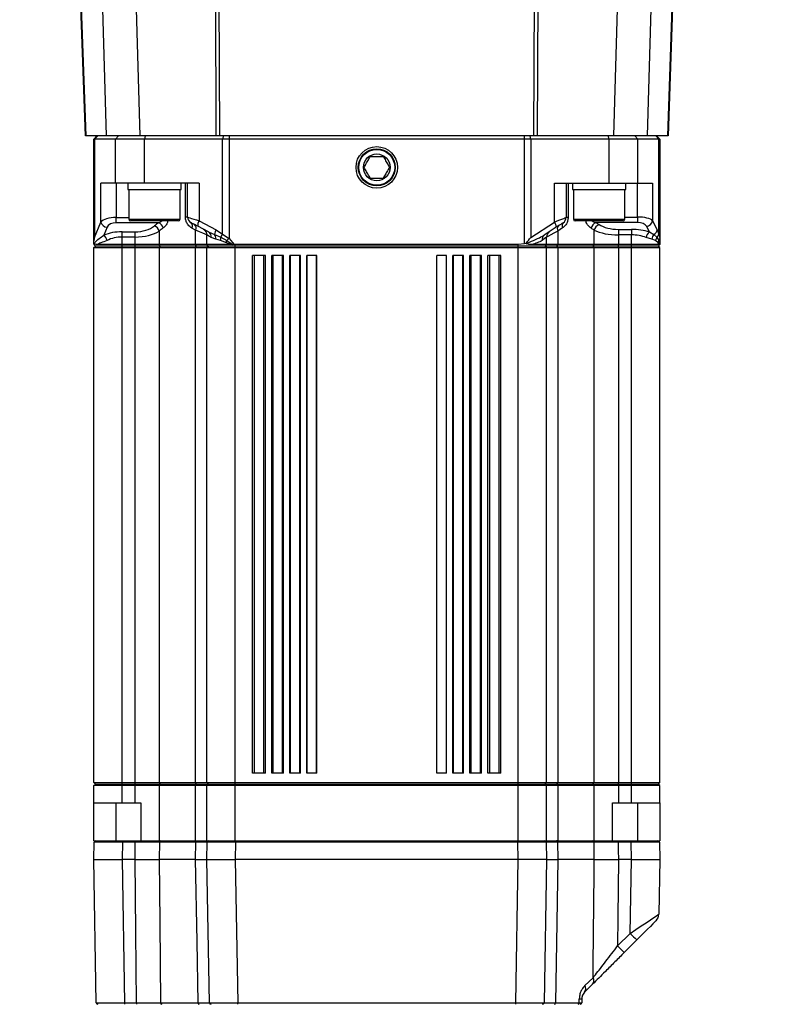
# Model space of a CAD drawing. Extents: x 0 to 16820, y 0 to 11880.
# Tile 7 of 77: x 8098 to 8336, y 5675 to 5988. Entities that reach past the tile are written whole.
import ezdxf

# ---------------------------------------------------------------- set-up
doc = ezdxf.new("R2010")
doc.units = 0
doc.header["$LTSCALE"] = 20
doc.layers.get('0').update_dxf_attribs({"linetype": 'CONTINUOUS'})
doc.styles.add('SLDTEXTSTYLE0', font='TXT', dxfattribs={"width": 0.605})
doc.dimstyles.new('SLDDIMSTYLE1', dxfattribs={"dimtxt": 100, "dimasz": 100, "dimexe": 0, "dimexo": 0.0625, "dimgap": 25, "dimtad": 1, "dimdec": 4, "dimlfac": 20, "dimzin": 12, "dimtxsty": 'SLDTEXTSTYLE0', "dimsah": 1, "dimcen": 0.09, "dimazin": 3, "dimtfac": 1, "dimtofl": 0, "dimtmove": 0, "dimatfit": 3, "dimtolj": 1, "dimtzin": 12})

# ---------------------------------------------------------------- blocks, each defined once
blk = doc.blocks.new('_D_3')
at = {"color": 7, "linetype": 'CONTINUOUS'}
for p, q in [((7831.16, 6507.87), (11819.08, 6507.87)), ((4317.75, 5895.41), (3824.45, 5808.43))]:
    blk.add_line(p, q, dxfattribs=at)
blk.add_arc((7791.16, 6507.87), 3997.91, 190, 0, dxfattribs=at)
for points in [[(11789.08, 6507.87), (11772.83, 6408.07), (11802.82, 6407.69)], [(3853.99, 5813.64), (3857.85, 5712.6), (3887.32, 5718.17)]]:
    blk.add_solid(points, dxfattribs=at)
at = {"color": 7, "linetype": 'CONTINUOUS', "insert": (7986.83, 2641.21), "char_height": 100, "attachment_point": 1, "rotation": 5, "style": 'SLDTEXTSTYLE0'}
blk.add_mtext('170°', dxfattribs=at)

msp = doc.modelspace()

# ---------------------------------------------------------------- linework, layer by layer
at = {"color": 8, "linetype": 'CONTINUOUS'}
for p, q in [((8115.307418, 6045.9133184), (8118.6263238, 5950.871656)), ((8125.1577412, 5950.871656), (8122.5517367, 6042.2693885)), ((8133.4371244, 6032.2646594), (8135.757861, 5950.871656)), ((8160.1333891, 5950.871656), (8159.8362302, 6015.5055321)), ((8160.8731126, 6015.0167144), (8161.1680363, 5950.871656)), ((8303.703097, 5950.871656), (8305.7697092, 6010.051558)), ((8286.5715896, 5950.871656), (8288.1230985, 6005.2864647)), ((8298.7962638, 6007.8481531), (8297.1717392, 5950.871656)), ((8261.1614143, 5950.871656), (8261.3949751, 6001.6716218)), ((8262.4296223, 6001.6716218), (8262.1960615, 5950.871656)), ((8122.4032317, 5950.871656), (8121.4373087, 5949.8716092)), ((8121.4373087, 5949.8716092), (8121.4373087, 5918.5900188)), ((8129.063723, 5950.871656), (8128.0977999, 5949.8716092)), ((8128.0977999, 5935.8716107), (8128.0977999, 5949.8716092)), ((8137.5489806, 5950.871656), (8137.2901772, 5949.8716092)), ((8137.2901772, 5935.8716107), (8137.2901772, 5949.8716092)), ((8162.4062036, 5950.871656), (8162.1474003, 5949.8716092)), ((8162.1474003, 5919.6801877), (8162.1474003, 5949.8716092)), ((8164.2179464, 5950.871656), (8164.2179464, 5949.8716092)), ((8164.2179464, 5949.8716092), (8164.2179464, 5918.2810283)), ((8258.1115042, 5949.8716092), (8258.1115042, 5950.871656)), ((8258.1115042, 5916.5797925), (8258.1115042, 5949.8716092)), ((8260.1820503, 5949.8716092), (8259.923247, 5950.871656)), ((8260.1820503, 5949.8716092), (8260.1820503, 5918.5900188)), ((8285.0392734, 5949.8716092), (8284.7804402, 5950.871656)), ((8285.0392734, 5935.8716107), (8285.0392734, 5949.8716092)), ((8294.2316805, 5949.8716092), (8293.2657276, 5950.871656)), ((8294.2316805, 5935.8716107), (8294.2316805, 5949.8716092)), ((8300.8921419, 5949.8716092), (8299.9261891, 5950.871656)), ((8300.8921419, 5919.6801877), (8300.8921419, 5949.8716092)), ((8123.4435712, 5923.4955406), (8123.4435712, 5935.8716107)), ((8128.2731866, 5935.8716107), (8128.2731866, 5924.9523378)), ((8150.3064607, 5925.0794745), (8150.3064607, 5935.8716107)), ((8154.6599542, 5935.8716107), (8154.6599542, 5923.9100313)), ((8267.6694964, 5923.4955406), (8267.6694964, 5935.8716107)), ((8272.0229899, 5935.8716107), (8272.0229899, 5924.9523378)), ((8294.056264, 5925.0794745), (8294.056264, 5935.8716107)), ((8298.8858496, 5935.8716107), (8298.8858496, 5923.9100313)), ((8128.2731866, 5924.9523378), (8132.3190306, 5924.9523378)), ((8128.2731866, 5923.2794142), (8128.2731866, 5924.9523378)), ((8132.3190306, 5924.3716097), (8148.5890423, 5924.3716097)), ((8150.9540354, 5925.0794745), (8150.3064607, 5925.0794745)), ((8154.6599542, 5923.9100313), (8160.0989376, 5921.0494256)), ((8272.0229899, 5924.9523378), (8271.3754152, 5924.9523378)), ((8273.7404083, 5924.3716097), (8274.0335439, 5924.3716097)), ((8274.0335439, 5924.3716097), (8290.0103902, 5924.3716097)), ((8290.0103902, 5925.0794745), (8294.056264, 5925.0794745)), ((8294.056264, 5925.0794745), (8294.056264, 5923.3093953)), ((8298.8858496, 5923.9100313), (8300.3432428, 5921.0494256)), ((8121.4373087, 5918.5900188), (8123.4435712, 5923.4955406)), ((8125.3754173, 5921.8226171), (8124.3452405, 5919.3037248)), ((8141.770867, 5923.2794142), (8128.2731866, 5923.2794142)), ((8153.5647188, 5920.9120369), (8152.3980175, 5921.5392566)), ((8153.5647188, 5916.3716531), (8153.5647188, 5920.9120369)), ((8160.0989376, 5921.0494256), (8162.1474003, 5919.6801877)), ((8260.1820503, 5918.5900188), (8267.6694964, 5923.4955406)), ((8270.254371, 5921.6064906), (8268.7647318, 5920.6088281)), ((8280.3184663, 5916.3716531), (8280.3184663, 5920.9120369)), ((8294.056264, 5923.3093953), (8280.8445369, 5923.3093953)), ((8288.0022203, 5921.1673832), (8292.1647106, 5921.1673832)), ((8288.0022203, 5921.1673832), (8288.0022203, 5919.3973041)), ((8292.1647106, 5921.1673832), (8292.1647106, 5919.3973041)), ((8297.8782927, 5920.3257656), (8296.9540034, 5922.1399522)), ((8300.3432428, 5921.0494256), (8300.8921419, 5919.6801877)), ((8130.1647102, 5920.3948474), (8134.3272303, 5920.3948474)), ((8130.1647102, 5918.7219239), (8130.1647102, 5920.3948474)), ((8134.3272303, 5918.7219239), (8130.1647102, 5918.7219239)), ((8130.1647102, 5916.3716531), (8130.1647102, 5918.7219239)), ((8134.3272303, 5918.7219239), (8134.3272303, 5920.3948474)), ((8134.3272303, 5916.3716531), (8134.3272303, 5918.7219239)), ((8142.0109843, 5920.6088281), (8142.0109843, 5916.3716531)), ((8157.6959466, 5920.3257656), (8159.6010004, 5919.5579982)), ((8159.9634861, 5918.0665708), (8158.4740256, 5918.5556269)), ((8159.6010004, 5919.5579982), (8161.5400885, 5918.6469412)), ((8161.4605163, 5917.6136947), (8159.9634861, 5918.0665708)), ((8163.3219098, 5916.9194198), (8161.4605163, 5917.6136947)), ((8161.5400885, 5918.6469412), (8163.4540533, 5917.600224)), ((8162.1474003, 5919.6801877), (8164.2179464, 5918.2810283)), ((8163.4540533, 5917.600224), (8165.3779124, 5916.3817859)), ((8164.2179464, 5918.2810283), (8165.7723163, 5916.3801766)), ((8268.7647318, 5920.6088281), (8268.7647318, 5916.3716531)), ((8288.0022203, 5919.3973041), (8288.0022203, 5916.3716531)), ((8292.1647106, 5919.3973041), (8288.0022203, 5919.3973041)), ((8292.1647106, 5916.3716531), (8292.1647106, 5919.3973041)), ((8298.6873661, 5918.0665708), (8296.8394433, 5918.5556269)), ((8297.8782927, 5920.3257656), (8299.2741142, 5919.5579982)), ((8299.8374377, 5917.6136947), (8298.6873661, 5918.0665708)), ((8299.2741142, 5919.5579982), (8300.251392, 5918.6469412)), ((8300.7039701, 5916.9194198), (8299.8374377, 5917.6136947)), ((8300.251392, 5918.6469412), (8300.8831416, 5917.600224)), ((8300.8831416, 5917.600224), (8301.1404549, 5916.3817859)), ((8300.8921419, 5919.6801877), (8301.164714, 5918.2810283)), ((8130.1647102, 5915.8716297), (8130.1647102, 5916.3716531)), ((8130.1647102, 5915.371666), (8130.1647102, 5915.8716297)), ((8130.1647102, 5745.3716493), (8130.1647102, 5915.371666)), ((8134.3272303, 5915.8716297), (8134.3272303, 5916.3716531)), ((8134.3272303, 5915.371666), (8134.3272303, 5915.8716297)), ((8134.3272303, 5745.3716493), (8134.3272303, 5915.371666)), ((8142.395166, 5915.8716297), (8142.0109843, 5916.3716531)), ((8142.0109843, 5915.371666), (8142.395166, 5915.8716297)), ((8142.0109843, 5915.371666), (8142.0109843, 5745.3716493)), ((8153.8847362, 5915.8716297), (8153.5647188, 5916.3716531)), ((8153.5647188, 5915.371666), (8153.8847362, 5915.8716297)), ((8153.5647188, 5745.3716493), (8153.5647188, 5915.371666)), ((8164.8387586, 5916.3716531), (8163.3219098, 5916.9194198)), ((8166.1647235, 5915.8716297), (8166.1647235, 5916.3716531)), ((8166.1647235, 5915.371666), (8166.1647235, 5915.8716297)), ((8166.1647235, 5745.3716493), (8166.1647235, 5915.371666)), ((8256.1647271, 5915.8716297), (8256.1647271, 5916.3716531)), ((8256.1647271, 5915.371666), (8256.1647271, 5915.8716297)), ((8256.1647271, 5745.3716493), (8256.1647271, 5915.371666)), ((8268.4447144, 5915.8716297), (8268.7647318, 5916.3716531)), ((8268.7647318, 5915.371666), (8268.4447144, 5915.8716297)), ((8268.7647318, 5915.371666), (8268.7647318, 5745.3716493)), ((8279.9342846, 5915.8716297), (8280.3184663, 5916.3716531)), ((8280.3184663, 5915.371666), (8279.9342846, 5915.8716297)), ((8280.3184663, 5745.3716493), (8280.3184663, 5915.371666)), ((8288.0022203, 5915.8716297), (8288.0022203, 5916.3716531)), ((8288.0022203, 5915.371666), (8288.0022203, 5915.8716297)), ((8288.0022203, 5915.371666), (8288.0022203, 5745.3716493)), ((8292.1647106, 5915.8716297), (8292.1647106, 5916.3716531)), ((8292.1647106, 5915.371666), (8292.1647106, 5915.8716297)), ((8292.1647106, 5745.3716493), (8292.1647106, 5915.371666)), ((8301.0664855, 5916.3716531), (8300.7039701, 5916.9194198)), ((8172.2451721, 5748.3716107), (8172.2451721, 5912.8716088)), ((8175.233749, 5748.3716107), (8175.233749, 5912.8716088)), ((8178.1833445, 5748.3716107), (8178.1833445, 5912.8716088)), ((8181.1719214, 5748.3716107), (8181.1719214, 5912.8716088)), ((8183.7491964, 5748.3716107), (8183.7491964, 5912.8716088)), ((8186.7377733, 5748.3716107), (8186.7377733, 5912.8716088)), ((8189.0324031, 5748.3716107), (8189.0324031, 5912.8716088)), ((8192.0210098, 5748.3716107), (8192.0210098, 5912.8716088)), ((8230.3084408, 5748.3716107), (8230.3084408, 5912.8716088)), ((8233.2970177, 5748.3716107), (8233.2970177, 5912.8716088)), ((8235.5916773, 5748.3716107), (8235.5916773, 5912.8716088)), ((8238.5802542, 5748.3716107), (8238.5802542, 5912.8716088)), ((8241.1575292, 5748.3716107), (8241.1575292, 5912.8716088)), ((8244.1461061, 5748.3716107), (8244.1461061, 5912.8716088)), ((8247.0956718, 5748.3716107), (8247.0956718, 5912.8716088)), ((8250.0842785, 5748.3716107), (8250.0842785, 5912.8716088)), ((8130.1647102, 5744.8716259), (8130.1647102, 5745.3716493)), ((8130.1647102, 5744.3716622), (8130.1647102, 5744.8716259)), ((8130.1647102, 5738.8716436), (8130.1647102, 5744.3716622)), ((8134.3272303, 5744.8716259), (8134.3272303, 5745.3716493)), ((8134.3272303, 5744.3716622), (8134.3272303, 5744.8716259)), ((8134.3272303, 5738.8716436), (8134.3272303, 5744.3716622)), ((8142.395166, 5744.8716259), (8142.0109843, 5745.3716493)), ((8142.0109843, 5744.3716622), (8142.395166, 5744.8716259)), ((8142.0109843, 5744.3716622), (8142.0109843, 5726.8716193)), ((8153.8847362, 5744.8716259), (8153.5647188, 5745.3716493)), ((8153.5647188, 5744.3716622), (8153.8847362, 5744.8716259)), ((8153.5647188, 5726.8716193), (8153.5647188, 5744.3716622)), ((8166.1647235, 5744.8716259), (8166.1647235, 5745.3716493)), ((8166.1647235, 5744.3716622), (8166.1647235, 5744.8716259)), ((8166.1647235, 5726.8716193), (8166.1647235, 5744.3716622)), ((8256.1647271, 5744.8716259), (8256.1647271, 5745.3716493)), ((8256.1647271, 5744.3716622), (8256.1647271, 5744.8716259)), ((8256.1647271, 5726.8716193), (8256.1647271, 5744.3716622)), ((8268.4447144, 5744.8716259), (8268.7647318, 5745.3716493)), ((8268.7647318, 5744.3716622), (8268.4447144, 5744.8716259)), ((8268.7647318, 5744.3716622), (8268.7647318, 5726.8716193)), ((8279.9342846, 5744.8716259), (8280.3184663, 5745.3716493)), ((8280.3184663, 5744.3716622), (8279.9342846, 5744.8716259)), ((8280.3184663, 5726.8716193), (8280.3184663, 5744.3716622)), ((8288.0022203, 5744.8716259), (8288.0022203, 5745.3716493)), ((8288.0022203, 5744.3716622), (8288.0022203, 5744.8716259)), ((8288.0022203, 5744.3716622), (8288.0022203, 5738.8716436)), ((8292.1647106, 5744.8716259), (8292.1647106, 5745.3716493)), ((8292.1647106, 5744.3716622), (8292.1647106, 5744.8716259)), ((8292.1647106, 5738.8716436), (8292.1647106, 5744.3716622)), ((8128.1647359, 5738.8716436), (8128.1647359, 5726.8716193)), ((8294.1647445, 5726.8716193), (8294.1647445, 5738.8716436)), ((8130.2595113, 5726.3803578), (8130.2595113, 5726.8716193)), ((8134.3730067, 5726.3803578), (8134.3730067, 5726.8716193)), ((8166.2594949, 5726.3803578), (8166.2594949, 5726.8716193)), ((8256.0699259, 5726.3803578), (8256.0699259, 5726.8716193)), ((8287.9564439, 5726.3803578), (8287.9564439, 5726.8716193)), ((8292.0699392, 5726.3803578), (8292.0699392, 5726.8716193)), ((8130.2595113, 5726.3803578), (8130.1633393, 5720.8716369)), ((8134.3730067, 5726.3803578), (8130.2595113, 5726.3803578)), ((8142.058519, 5726.3803578), (8142.0105671, 5720.8716369)), ((8153.6579107, 5726.3803578), (8142.058519, 5726.3803578)), ((8153.5652255, 5720.8716369), (8153.6579107, 5726.3803578)), ((8166.2594949, 5726.3803578), (8166.1633526, 5720.8716369)), ((8256.0699259, 5726.3803578), (8166.2594949, 5726.3803578)), ((8256.166098, 5720.8716369), (8256.0699259, 5726.3803578)), ((8268.6715399, 5726.3803578), (8268.7642251, 5720.8716369)), ((8280.2709316, 5726.3803578), (8268.6715399, 5726.3803578)), ((8280.3188835, 5720.8716369), (8280.2709316, 5726.3803578)), ((8292.0699392, 5726.3803578), (8287.9564439, 5726.3803578)), ((8292.1660815, 5720.8716369), (8292.0699392, 5726.3803578)), ((8130.1633393, 5720.8716369), (8130.9577202, 5675.3628946)), ((8166.1633526, 5720.8716369), (8166.9577037, 5675.3628946)), ((8255.3717469, 5675.3628946), (8256.166098, 5720.8716369)), ((8291.7564784, 5697.4042154), (8292.1660815, 5720.8716369)), ((8287.7767061, 5693.4244728), (8291.7564784, 5697.4042154)), ((8277.373818, 5680.7976461), (8279.991505, 5683.3285785)), ((8275.535283, 5675.3628946), (8275.5581413, 5676.6597724)), ((8130.9577202, 5675.3628946), (8134.7010409, 5675.3628946)), ((8130.9577202, 5675.3628946), (8130.9577202, 5674.8716331)), ((8134.7010409, 5675.3628946), (8134.7010409, 5674.8716331)), ((8142.4075638, 5675.3628946), (8154.3307577, 5675.3628946)), ((8166.9577037, 5675.3628946), (8255.3717469, 5675.3628946)), ((8166.9577037, 5674.8716331), (8166.9577037, 5675.3628946)), ((8255.3717469, 5674.8716331), (8255.3717469, 5675.3628946)), ((8267.9986929, 5675.3628946), (8275.535283, 5675.3628946))]:
    msp.add_line(p, q, dxfattribs=at)
at = {"color": 7, "linetype": 'CONTINUOUS'}
for p, q in [((8118.4901272, 5950.871656), (8115.2117227, 6044.7522497)), ((8305.9076344, 6010.0995398), (8303.8393532, 5950.871656)), ((8118.6263238, 5950.871656), (8118.4901272, 5950.871656)), ((8125.1577412, 5950.871656), (8118.6263238, 5950.871656)), ((8122.1647237, 5950.871656), (8121.1647366, 5949.8716092)), ((8121.1647366, 5916.5797925), (8121.1647366, 5949.8716092)), ((8121.4373087, 5949.8716092), (8121.1647366, 5949.8716092)), ((8128.0977999, 5949.8716092), (8121.4373087, 5949.8716092)), ((8135.757861, 5950.871656), (8125.1577412, 5950.871656)), ((8137.2901772, 5949.8716092), (8128.0977999, 5949.8716092)), ((8160.1333891, 5950.871656), (8135.757861, 5950.871656)), ((8162.1474003, 5949.8716092), (8137.2901772, 5949.8716092)), ((8161.1680363, 5950.871656), (8160.1333891, 5950.871656)), ((8261.1614143, 5950.871656), (8161.1680363, 5950.871656)), ((8164.2179464, 5949.8716092), (8162.1474003, 5949.8716092)), ((8258.1115042, 5949.8716092), (8164.2179464, 5949.8716092)), ((8260.1820503, 5949.8716092), (8258.1115042, 5949.8716092)), ((8285.0392734, 5949.8716092), (8260.1820503, 5949.8716092)), ((8262.1960615, 5950.871656), (8261.1614143, 5950.871656)), ((8286.5715896, 5950.871656), (8262.1960615, 5950.871656)), ((8294.2316805, 5949.8716092), (8285.0392734, 5949.8716092)), ((8297.1717392, 5950.871656), (8286.5715896, 5950.871656)), ((8300.8921419, 5949.8716092), (8294.2316805, 5949.8716092)), ((8303.703097, 5950.871656), (8297.1717392, 5950.871656)), ((8301.164714, 5949.8716092), (8300.1647268, 5950.871656)), ((8301.164714, 5949.8716092), (8300.8921419, 5949.8716092)), ((8301.164714, 5949.8716092), (8301.164714, 5918.2810283)), ((8303.8393532, 5950.871656), (8303.703097, 5950.871656)), ((8128.0977999, 5935.8716107), (8123.4435712, 5935.8716107)), ((8137.2901772, 5935.8716107), (8128.0977999, 5935.8716107)), ((8131.9540416, 5935.8716107), (8131.9540416, 5933.8716364)), ((8131.9540416, 5933.8716364), (8137.1981178, 5933.8716364)), ((8132.3190306, 5933.8716364), (8132.3190306, 5924.3716097)), ((8137.1981178, 5933.8716364), (8148.9540313, 5933.8716364)), ((8154.6599542, 5935.8716107), (8137.2901772, 5935.8716107)), ((8148.5890423, 5924.3716097), (8148.5890423, 5933.8716364)), ((8148.9540313, 5933.8716364), (8148.9540313, 5935.8716107)), ((8150.9540354, 5925.0794745), (8150.9540354, 5935.8716107)), ((8267.6694964, 5935.8716107), (8285.0392734, 5935.8716107)), ((8271.3754152, 5935.8716107), (8271.3754152, 5924.9523378)), ((8273.3753895, 5935.8716107), (8273.3753895, 5933.8716364)), ((8273.3753895, 5933.8716364), (8289.7270893, 5933.8716364)), ((8273.7404083, 5933.8716364), (8273.7404083, 5924.3716097)), ((8285.0392734, 5935.8716107), (8294.2316805, 5935.8716107)), ((8289.7270893, 5933.8716364), (8290.375409, 5933.8716364)), ((8290.0103902, 5924.3716097), (8290.0103902, 5933.8716364)), ((8290.375409, 5933.8716364), (8290.375409, 5935.8716107)), ((8294.2316805, 5935.8716107), (8298.8858496, 5935.8716107)), ((8148.0890487, 5923.871646), (8132.819054, 5923.871646)), ((8274.5155369, 5923.871646), (8274.2404019, 5923.871646)), ((8289.5103966, 5923.871646), (8274.5155369, 5923.871646)), ((8157.6959466, 5920.3257656), (8154.246596, 5922.1399522)), ((8268.2478999, 5921.8226171), (8264.4032215, 5919.3037248)), ((8157.1647202, 5916.3716531), (8157.1647202, 5919.3973041)), ((8265.1647304, 5916.3716531), (8265.1647304, 5918.7219239)), ((8301.164714, 5918.2810283), (8301.164714, 5916.3801766)), ((8121.1815451, 5916.6869617), (8121.1647366, 5916.5797925)), ((8121.1647366, 5916.5797925), (8121.1647366, 5916.3716531)), ((8121.6647302, 5915.8716297), (8121.1647366, 5916.3716531)), ((8121.1647366, 5915.371666), (8121.6647302, 5915.8716297)), ((8121.1647366, 5915.371666), (8130.1647102, 5915.371666)), ((8121.1647366, 5745.3716493), (8121.1647366, 5915.371666)), ((8121.330825, 5916.596303), (8121.1815451, 5916.6869617)), ((8130.1647102, 5915.8716297), (8121.6647302, 5915.8716297)), ((8130.1647102, 5916.3716531), (8122.2248946, 5916.3716531)), ((8134.3272303, 5916.3716531), (8130.1647102, 5916.3716531)), ((8134.3272303, 5915.8716297), (8130.1647102, 5915.8716297)), ((8130.1647102, 5915.371666), (8134.3272303, 5915.371666)), ((8142.0109843, 5916.3716531), (8134.3272303, 5916.3716531)), ((8142.395166, 5915.8716297), (8134.3272303, 5915.8716297)), ((8134.3272303, 5915.371666), (8142.0109843, 5915.371666)), ((8153.5647188, 5916.3716531), (8142.0109843, 5916.3716531)), ((8142.0109843, 5915.371666), (8153.5647188, 5915.371666)), ((8153.8847362, 5915.8716297), (8142.395166, 5915.8716297)), ((8157.1647202, 5916.3716531), (8153.5647188, 5916.3716531)), ((8153.5647188, 5915.371666), (8157.1647202, 5915.371666)), ((8157.6647137, 5915.8716297), (8153.8847362, 5915.8716297)), ((8157.6647137, 5915.8716297), (8157.1647202, 5916.3716531)), ((8164.8387586, 5916.3716531), (8157.1647202, 5916.3716531)), ((8157.1647202, 5915.371666), (8157.6647137, 5915.8716297)), ((8157.1647202, 5915.371666), (8166.1647235, 5915.371666)), ((8157.1647202, 5745.3716493), (8157.1647202, 5915.371666)), ((8166.1647235, 5915.8716297), (8157.6647137, 5915.8716297)), ((8165.3779124, 5916.3817859), (8164.8387586, 5916.3716531)), ((8165.7723163, 5916.3801766), (8165.3779124, 5916.3817859)), ((8256.1647271, 5916.3716531), (8166.1647235, 5916.3716531)), ((8256.1647271, 5915.8716297), (8166.1647235, 5915.8716297)), ((8166.1647235, 5915.371666), (8256.1647271, 5915.371666)), ((8258.1115042, 5916.5797925), (8256.1647271, 5916.3716531)), ((8264.6647369, 5915.8716297), (8256.1647271, 5915.8716297)), ((8256.1647271, 5915.371666), (8265.1647304, 5915.371666)), ((8258.6301242, 5916.6869617), (8258.1115042, 5916.5797925)), ((8258.8212465, 5916.596303), (8258.6301242, 5916.6869617)), ((8265.1647304, 5916.3716531), (8260.4025577, 5916.3716531)), ((8264.6647369, 5915.8716297), (8265.1647304, 5916.3716531)), ((8265.1647304, 5915.371666), (8264.6647369, 5915.8716297)), ((8268.4447144, 5915.8716297), (8264.6647369, 5915.8716297)), ((8268.7647318, 5916.3716531), (8265.1647304, 5916.3716531)), ((8265.1647304, 5745.3716493), (8265.1647304, 5915.371666)), ((8265.1647304, 5915.371666), (8268.7647318, 5915.371666)), ((8279.9342846, 5915.8716297), (8268.4447144, 5915.8716297)), ((8280.3184663, 5916.3716531), (8268.7647318, 5916.3716531)), ((8268.7647318, 5915.371666), (8280.3184663, 5915.371666)), ((8288.0022203, 5915.8716297), (8279.9342846, 5915.8716297)), ((8288.0022203, 5916.3716531), (8280.3184663, 5916.3716531)), ((8280.3184663, 5915.371666), (8288.0022203, 5915.371666)), ((8292.1647106, 5916.3716531), (8288.0022203, 5916.3716531)), ((8292.1647106, 5915.8716297), (8288.0022203, 5915.8716297)), ((8288.0022203, 5915.371666), (8292.1647106, 5915.371666)), ((8301.0664855, 5916.3716531), (8292.1647106, 5916.3716531)), ((8300.6647502, 5915.8716297), (8292.1647106, 5915.8716297)), ((8292.1647106, 5915.371666), (8301.164714, 5915.371666)), ((8300.6647502, 5915.8716297), (8301.164714, 5916.3716531)), ((8301.164714, 5915.371666), (8300.6647502, 5915.8716297)), ((8301.1404549, 5916.3817859), (8301.0664855, 5916.3716531)), ((8301.164714, 5916.3801766), (8301.1404549, 5916.3817859)), ((8301.164714, 5745.3716493), (8301.164714, 5915.371666)), ((8171.6647123, 5748.3716107), (8171.6647123, 5912.8716088)), ((8175.8142089, 5912.8716088), (8171.6647123, 5912.8716088)), ((8175.8142089, 5748.3716107), (8175.8142089, 5912.8716088)), ((8177.8142129, 5748.3716107), (8177.8142129, 5912.8716088)), ((8181.5410529, 5912.8716088), (8177.8142129, 5912.8716088)), ((8181.5410529, 5748.3716107), (8181.5410529, 5912.8716088)), ((8183.541057, 5748.3716107), (8183.541057, 5912.8716088)), ((8186.9459127, 5912.8716088), (8183.541057, 5912.8716088)), ((8186.9459127, 5748.3716107), (8186.9459127, 5912.8716088)), ((8188.9459168, 5748.3716107), (8188.9459168, 5912.8716088)), ((8192.1074961, 5912.8716088), (8188.9459168, 5912.8716088)), ((8192.1074961, 5748.3716107), (8192.1074961, 5912.8716088)), ((8233.3835338, 5912.8716088), (8230.2219545, 5912.8716088)), ((8230.2219545, 5748.3716107), (8230.2219545, 5912.8716088)), ((8233.3835338, 5748.3716107), (8233.3835338, 5912.8716088)), ((8238.7883936, 5912.8716088), (8235.3835081, 5912.8716088)), ((8235.3835081, 5748.3716107), (8235.3835081, 5912.8716088)), ((8238.7883936, 5748.3716107), (8238.7883936, 5912.8716088)), ((8244.5152377, 5912.8716088), (8240.7883977, 5912.8716088)), ((8240.7883977, 5748.3716107), (8240.7883977, 5912.8716088)), ((8244.5152377, 5748.3716107), (8244.5152377, 5912.8716088)), ((8250.6647383, 5912.8716088), (8246.5152417, 5912.8716088)), ((8246.5152417, 5748.3716107), (8246.5152417, 5912.8716088)), ((8250.6647383, 5748.3716107), (8250.6647383, 5912.8716088)), ((8175.8142089, 5748.3716107), (8171.6647123, 5748.3716107)), ((8181.5410529, 5748.3716107), (8177.8142129, 5748.3716107)), ((8186.9459127, 5748.3716107), (8183.541057, 5748.3716107)), ((8192.1074961, 5748.3716107), (8188.9459168, 5748.3716107)), ((8233.3835338, 5748.3716107), (8230.2219545, 5748.3716107)), ((8238.7883936, 5748.3716107), (8235.3835081, 5748.3716107)), ((8244.5152377, 5748.3716107), (8240.7883977, 5748.3716107)), ((8250.6647383, 5748.3716107), (8246.5152417, 5748.3716107)), ((8121.1647366, 5745.3716493), (8130.1647102, 5745.3716493)), ((8121.6647302, 5744.8716259), (8121.1647366, 5745.3716493)), ((8121.1647366, 5744.3716622), (8121.6647302, 5744.8716259)), ((8130.1647102, 5744.3716622), (8121.1647366, 5744.3716622)), ((8121.1647366, 5738.8716436), (8121.1647366, 5744.3716622)), ((8121.6647302, 5744.8716259), (8130.1647102, 5744.8716259)), ((8130.1647102, 5745.3716493), (8134.3272303, 5745.3716493)), ((8130.1647102, 5744.8716259), (8134.3272303, 5744.8716259)), ((8134.3272303, 5744.3716622), (8130.1647102, 5744.3716622)), ((8134.3272303, 5745.3716493), (8142.0109843, 5745.3716493)), ((8134.3272303, 5744.8716259), (8142.395166, 5744.8716259)), ((8142.0109843, 5744.3716622), (8134.3272303, 5744.3716622)), ((8142.0109843, 5745.3716493), (8153.5647188, 5745.3716493)), ((8153.5647188, 5744.3716622), (8142.0109843, 5744.3716622)), ((8142.395166, 5744.8716259), (8153.8847362, 5744.8716259)), ((8153.5647188, 5745.3716493), (8157.1647202, 5745.3716493)), ((8157.1647202, 5744.3716622), (8153.5647188, 5744.3716622)), ((8153.8847362, 5744.8716259), (8157.6647137, 5744.8716259)), ((8157.1647202, 5745.3716493), (8166.1647235, 5745.3716493)), ((8157.6647137, 5744.8716259), (8157.1647202, 5745.3716493)), ((8157.1647202, 5744.3716622), (8157.6647137, 5744.8716259)), ((8157.1647202, 5726.8716193), (8157.1647202, 5744.3716622)), ((8166.1647235, 5744.3716622), (8157.1647202, 5744.3716622)), ((8157.6647137, 5744.8716259), (8166.1647235, 5744.8716259)), ((8166.1647235, 5745.3716493), (8256.1647271, 5745.3716493)), ((8166.1647235, 5744.8716259), (8256.1647271, 5744.8716259)), ((8256.1647271, 5744.3716622), (8166.1647235, 5744.3716622)), ((8256.1647271, 5745.3716493), (8265.1647304, 5745.3716493)), ((8256.1647271, 5744.8716259), (8264.6647369, 5744.8716259)), ((8265.1647304, 5744.3716622), (8256.1647271, 5744.3716622)), ((8264.6647369, 5744.8716259), (8265.1647304, 5745.3716493)), ((8265.1647304, 5744.3716622), (8264.6647369, 5744.8716259)), ((8264.6647369, 5744.8716259), (8268.4447144, 5744.8716259)), ((8265.1647304, 5745.3716493), (8268.7647318, 5745.3716493)), ((8265.1647304, 5726.8716193), (8265.1647304, 5744.3716622)), ((8268.7647318, 5744.3716622), (8265.1647304, 5744.3716622)), ((8268.4447144, 5744.8716259), (8279.9342846, 5744.8716259)), ((8268.7647318, 5745.3716493), (8280.3184663, 5745.3716493)), ((8280.3184663, 5744.3716622), (8268.7647318, 5744.3716622)), ((8279.9342846, 5744.8716259), (8288.0022203, 5744.8716259)), ((8280.3184663, 5745.3716493), (8288.0022203, 5745.3716493)), ((8288.0022203, 5744.3716622), (8280.3184663, 5744.3716622)), ((8288.0022203, 5745.3716493), (8292.1647106, 5745.3716493)), ((8288.0022203, 5744.8716259), (8292.1647106, 5744.8716259)), ((8292.1647106, 5744.3716622), (8288.0022203, 5744.3716622)), ((8292.1647106, 5745.3716493), (8301.164714, 5745.3716493)), ((8292.1647106, 5744.8716259), (8300.6647502, 5744.8716259)), ((8301.164714, 5744.3716622), (8292.1647106, 5744.3716622)), ((8300.6647502, 5744.8716259), (8301.164714, 5745.3716493)), ((8301.164714, 5744.3716622), (8300.6647502, 5744.8716259)), ((8301.164714, 5738.8716436), (8301.164714, 5744.3716622)), ((8121.1647366, 5738.8716436), (8130.1647102, 5738.8716436)), ((8121.1647366, 5726.8716193), (8121.1647366, 5738.8716436)), ((8130.1647102, 5738.8716436), (8134.3272303, 5738.8716436)), ((8134.3272303, 5738.8716436), (8136.1647223, 5738.8716436)), ((8136.1647223, 5738.8716436), (8136.1647223, 5726.8716193)), ((8286.1647283, 5738.8716436), (8288.0022203, 5738.8716436)), ((8286.1647283, 5726.8716193), (8286.1647283, 5738.8716436)), ((8288.0022203, 5738.8716436), (8292.1647106, 5738.8716436)), ((8292.1647106, 5738.8716436), (8301.164714, 5738.8716436)), ((8301.164714, 5738.8716436), (8301.164714, 5726.8716193)), ((8121.1647366, 5726.8716193), (8121.7608129, 5726.8716193)), ((8121.7608129, 5726.8716193), (8130.2595113, 5726.8716193)), ((8130.2595113, 5726.8716193), (8134.3730067, 5726.8716193)), ((8134.3730067, 5726.8716193), (8136.1255919, 5726.8716193)), ((8136.1647223, 5726.8716193), (8142.0109843, 5726.8716193)), ((8142.0109843, 5726.8716193), (8153.5647188, 5726.8716193)), ((8153.5647188, 5726.8716193), (8157.1647202, 5726.8716193)), ((8157.1647202, 5726.8716193), (8166.1647235, 5726.8716193)), ((8166.1647235, 5726.8716193), (8256.1647271, 5726.8716193)), ((8256.1647271, 5726.8716193), (8265.1647304, 5726.8716193)), ((8265.1647304, 5726.8716193), (8268.7647318, 5726.8716193)), ((8268.7647318, 5726.8716193), (8280.3184663, 5726.8716193)), ((8280.3184663, 5726.8716193), (8286.1647283, 5726.8716193)), ((8286.2229322, 5726.8716193), (8287.9564439, 5726.8716193)), ((8287.9564439, 5726.8716193), (8292.0699392, 5726.8716193)), ((8292.0699392, 5726.8716193), (8300.5686675, 5726.8716193)), ((8300.5686675, 5726.8716193), (8301.164714, 5726.8716193)), ((8121.1647366, 5720.8716369), (8121.2608789, 5726.3803578)), ((8157.1647202, 5720.8716369), (8157.2608923, 5726.3803578)), ((8265.0685583, 5726.3803578), (8265.1647304, 5720.8716369)), ((8301.0685717, 5726.3803578), (8301.164714, 5720.8716369)), ((8121.1647366, 5720.8716369), (8130.1633393, 5720.8716369)), ((8121.9590877, 5675.3628946), (8121.1647366, 5720.8716369)), ((8134.3279456, 5720.8716369), (8130.1633393, 5720.8716369)), ((8153.5652255, 5720.8716369), (8142.0105671, 5720.8716369)), ((8157.1647202, 5720.8716369), (8166.1633526, 5720.8716369)), ((8157.9590713, 5675.3628946), (8157.1647202, 5720.8716369)), ((8256.166098, 5720.8716369), (8166.1633526, 5720.8716369)), ((8265.1647304, 5720.8716369), (8256.166098, 5720.8716369)), ((8265.1647304, 5720.8716369), (8264.3703793, 5675.3628946)), ((8280.3188835, 5720.8716369), (8268.7642251, 5720.8716369)), ((8292.1660815, 5720.8716369), (8288.001505, 5720.8716369)), ((8292.1660815, 5720.8716369), (8301.164714, 5720.8716369)), ((8301.164714, 5720.8716369), (8300.861684, 5703.5098768)), ((8293.8778077, 5695.3352785), (8289.8980354, 5691.355536))]:
    msp.add_line(p, q, dxfattribs=at)
at = {"color": 8, "linetype": 'CONTINUOUS', "flags": 128}
for points in [[(8150.9540354, 5925.0794745), (8151.0412072, 5925.0519967), (8151.2996827, 5924.970398), (8151.7204319, 5924.8376584), (8152.288792, 5924.6583081), (8152.9849445, 5924.4386053), (8153.7846302, 5924.1862393), (8154.6599542, 5923.9100313)], [(8267.6694964, 5923.4955406), (8268.5448204, 5923.8396383), (8269.3445061, 5924.1539932), (8270.0406586, 5924.4276381), (8270.6090187, 5924.6510363), (8271.0297679, 5924.8164392), (8271.2882434, 5924.9180651), (8271.3754152, 5924.9523378)], [(8157.1647202, 5919.3973041), (8157.0115362, 5919.4617367), (8156.5566634, 5919.6531272), (8155.8140491, 5919.9655748), (8154.8064624, 5920.3895426), (8153.5647188, 5920.9120369)], [(8158.4740256, 5918.5556269), (8157.7547466, 5919.0180397), (8157.3134636, 5919.3016982), (8157.1647202, 5919.3973041)], [(8164.2179464, 5918.2810283), (8164.1177808, 5918.1918001), (8164.0180622, 5918.1029296), (8163.9192675, 5918.014834), (8163.8218139, 5917.92799), (8163.7261187, 5917.8426957), (8163.6326586, 5917.7594281), (8163.5418211, 5917.6784849), (8163.4540533, 5917.600224)], [(8265.1647304, 5918.7219239), (8265.0097881, 5918.5978866), (8264.5502959, 5918.2299471), (8263.8020788, 5917.6308012)], [(8268.7647318, 5920.6088281), (8267.5229882, 5919.958005), (8266.5154015, 5919.4298482), (8265.7727872, 5919.0406299), (8265.3179144, 5918.8022113), (8265.1647304, 5918.7219239)], [(8153.6579107, 5726.3803578), (8153.6650037, 5726.4766789), (8153.6838387, 5726.5690065), (8153.7137006, 5726.6539431), (8153.7535165, 5726.7282701), (8153.8017367, 5726.789186), (8153.856573, 5726.834426), (8153.915969, 5726.8622613), (8153.9776896, 5726.8716193)], [(8268.6715399, 5726.3803578), (8268.6644469, 5726.4766789), (8268.6456119, 5726.5690065), (8268.6157201, 5726.6539431), (8268.575934, 5726.7282701), (8268.5277139, 5726.789186), (8268.4728776, 5726.834426), (8268.4134816, 5726.8622613), (8268.351761, 5726.8716193)], [(8134.3279456, 5720.8716369), (8134.3528305, 5723.9132023), (8134.3730067, 5726.3803578)], [(8287.9564439, 5726.3803578), (8287.9766201, 5723.9132023), (8288.001505, 5720.8716369)], [(8134.7010409, 5675.3628946), (8134.5166241, 5697.8299117), (8134.3279456, 5720.8716369)], [(8142.0105671, 5720.8716369), (8142.1847616, 5700.8752322), (8142.4075638, 5675.3628946)], [(8154.3307577, 5675.3628946), (8154.0026938, 5694.8680377), (8153.5652255, 5720.8716369)], [(8268.7642251, 5720.8716369), (8268.4277867, 5700.8752322), (8267.9986929, 5675.3628946)], [(8279.991505, 5683.3285785), (8280.1495169, 5701.4288402), (8280.1592623, 5702.5452948), (8280.3188835, 5720.8716369)], [(8288.001505, 5720.8716369), (8287.8514801, 5702.5452948), (8287.7767061, 5693.4244728)], [(8154.3307577, 5675.3628946), (8154.3378209, 5675.2666331), (8154.3565665, 5675.1742459), (8154.3863391, 5675.0893092), (8154.4259762, 5675.0150419), (8154.4740175, 5674.9540663), (8154.5286452, 5674.908886), (8154.5878028, 5674.8810506), (8154.6492552, 5674.8716331)], [(8267.6801954, 5674.8716331), (8267.7416478, 5674.8810506), (8267.8008054, 5674.908886), (8267.8554331, 5674.9540663), (8267.9034744, 5675.0150419), (8267.9431115, 5675.0893092), (8267.9728841, 5675.1742459), (8267.9916297, 5675.2666331), (8267.9986929, 5675.3628946)]]:
    msp.add_lwpolyline(points, dxfattribs=at)
at = {"color": 7, "linetype": 'CONTINUOUS', "flags": 128}
for points in [[(8154.246596, 5922.1399522), (8153.7214194, 5922.4161601), (8153.2416021, 5922.6685262), (8152.8239225, 5922.8881693), (8152.4828945, 5923.0675197), (8152.2304391, 5923.2003188), (8152.0753776, 5923.281858), (8152.0230745, 5923.3093953)], [(8270.4714512, 5923.2794142), (8270.4191481, 5923.2451415), (8270.2640568, 5923.1435156), (8270.0116311, 5922.9781127), (8269.6706031, 5922.7547145), (8269.2528938, 5922.4810696), (8268.7731062, 5922.1667147), (8268.2478999, 5921.8226171)], [(8299.9834691, 5701.4409399), (8299.8661672, 5701.323638), (8299.5187317, 5700.9762025), (8298.9545141, 5700.4120446), (8298.1952702, 5699.652741), (8297.2700273, 5698.7275577), (8296.2144886, 5697.6719594), (8295.0690662, 5696.526537), (8293.8778077, 5695.3352785)], [(8279.8021411, 5681.2596417), (8278.5526787, 5680.0101495), (8277.2712384, 5678.7287093)]]:
    msp.add_lwpolyline(points, dxfattribs=at)
at = {"color": 7, "linetype": 'CONTINUOUS'}
for radius in [6.6, 5.9, 5.7124746, 4.25]:
    msp.add_circle((8211.1647235, 5940.8716374), radius, dxfattribs=at)
for centre, radius, start, end in [((7791.1647235, 6507.8716374), 3487, 190, 170), ((7791.1647235, 6507.8716374), 1348, 190, 170), ((8132.8190454, 5924.3716374), 0.5, 180, 269.999999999), ((8148.0890454, 5924.3716374), 0.5, 270.000000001, 0), ((8152.9540454, 5925.0794965), 2, 179.999999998, 242.258039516), ((8269.3754016, 5924.9523255), 2, 303.231384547, 0.000000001), ((8274.2404016, 5924.3716374), 0.5, 180, 269.999999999), ((8289.5104016, 5924.3716374), 0.5, 270.000000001, 0), ((8155.1647235, 5919.397295), 2, 0.000000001, 62.258039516), ((8267.1647235, 5918.7219348), 2, 123.231384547, 179.999999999), ((8121.7608025, 5726.3716374), 0.5, 90, 179), ((8157.7608025, 5726.3716374), 0.5, 90, 179), ((8264.5686445, 5726.3716374), 0.5, 1, 90), ((8300.5686445, 5726.3716374), 0.5, 1, 90), ((8297.8621301, 5703.5622524), 3, 315, 359), ((8122.4590051, 5675.3716374), 0.5, 181, 270), ((8158.4590051, 5675.3716374), 0.5, 181, 270), ((8263.8704419, 5675.3716374), 0.5, 270, 359), ((8275.8704419, 5675.3716374), 0.5, 270, 359)]:
    msp.add_arc(centre, radius, start, end, dxfattribs=at)
at = {"color": 8, "linetype": 'CONTINUOUS'}
for centre, radius, start, end in [((8156.4176497, 5922.5662607), 2.2125128, 142.601830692, 191.109266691), ((8296.7543182, 5924.2971247), 2.166395, 275.288687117, 349.707066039), ((8125.5714247, 5924.0008441), 2.1870281, 193.358645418, 264.858099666), ((8139.4146268, 5919.7660983), 2.7297006, 17.982475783, 67.159029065), ((8140.6555068, 5920.7569971), 2.7580095, 17.939322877, 66.145985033), ((8151.0742575, 5922.1836423), 1.4722682, 334.043904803, 49.874846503), ((8152.2540998, 5921.5730639), 1.4678825, 333.235340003, 49.073063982), ((8164.0474334, 5918.9023205), 4.4945166, 151.463624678, 171.611530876), ((8266.0249381, 5921.9904927), 2.2292917, 355.681283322, 42.463767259), ((8269.9628303, 5921.3236697), 1.3951483, 136.628652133, 210.822277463), ((8271.4707391, 5922.2991996), 1.3997846, 135.552052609, 209.661064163), ((8281.8426775, 5920.9220714), 2.5875858, 112.689814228, 166.20092527), ((8282.8153162, 5920.2964428), 2.5716173, 111.921885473, 166.150041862), ((8298.3049154, 5921.3816832), 2.0652296, 297.988445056, 350.741924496), ((8122.2260686, 5916.7922978), 3.2860546, 14.783674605, 49.841930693), ((8156.8325347, 5918.890171), 1.6752349, 348.480595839, 58.975973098), ((8157.6506045, 5918.294198), 2.3240558, 354.379214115, 32.94207231), ((8158.4285163, 5918.3668818), 3.1241503, 346.049387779, 5.143091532), ((8167.2518624, 5915.9848327), 6.3016809, 144.097491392, 155.011004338), ((8157.6083729, 5918.3816388), 5.8976765, 345.644865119, 352.386186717), ((8265.3574416, 5918.0163705), 1.602441, 126.546794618, 193.922766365), ((8299.8210386, 5917.995711), 3.0337132, 129.820569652, 169.364255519), ((8301.1985028, 5917.9397861), 2.5143352, 139.939628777, 177.10964983), ((8302.2083085, 5917.2633874), 2.3966108, 144.739418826, 171.595090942), ((8299.1061458, 5920.072444), 1.8285642, 308.778327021, 347.612865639), ((8302.7652222, 5916.740926), 2.068966, 155.46007144, 175.050827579), ((8300.141854, 5918.3054411), 1.0231512, 316.428450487, 358.632767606), ((8142.5076934, 5726.4249294), 0.4513804, 98.267123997, 185.666912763), ((8279.8217572, 5726.4249294), 0.4513804, 354.333087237, 81.732876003), ((8334.5136084, 5739.1221079), 59.7373812, 224.295165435, 227.137541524), ((8330.5226542, 5735.1309004), 59.7213712, 224.294784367, 227.137922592), ((8278.3140379, 5682.438978), 1.8987588, 321.602831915, 27.938066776), ((8275.7868384, 5679.8393184), 1.8538868, 323.196632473, 31.12647226), ((8275.9755676, 5693.5393034), 16.8846916, 268.583379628, 271.416620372), ((8142.8572131, 5675.318836), 0.4518027, 174.403783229, 261.817277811), ((8275.093431, 5675.3092715), 0.445094, 280.501671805, 6.919560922)]:
    msp.add_arc(centre, radius, start, end, dxfattribs=at)
for centre, major_axis, ratio, start_param, end_param in [((8128.2731998, 5922.9868327), (5, 0), 0.3930985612, 1.5707963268, 2.8797932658), ((8294.0562472, 5923.5016576), (5, 0), 0.3155677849, 0.2617993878, 1.5707963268), ((8128.2731998, 5921.3139042), (3, 0), 0.6551642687, 1.5707963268, 2.8797932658), ((8134.3272327, 5925.6361775), (8, 0), 0.6551642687, 4.7123889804, 5.5886870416), ((8211.1647235, 5883.7056643), (92, 0), 0.6551642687, 2.4253545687, 2.447094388), ((8211.1647235, 5882.0327358), (90, 0), 0.6697234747, 2.4253545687, 2.447094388), ((8211.1647235, 5889.9443017), (90, 0), 0.5376340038, 0.6944982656, 0.7114906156), ((8288.0022144, 5923.6048655), (10, 0), 0.4207570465, 3.8360909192, 4.7123889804), ((8211.1647235, 5891.7144077), (92, 0), 0.5259463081, 0.6944982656, 0.7114906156), ((8288.0022144, 5925.3749714), (8, 0), 0.5259463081, 3.8360909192, 4.7123889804), ((8292.1647235, 5915.3819915), (11, 0), 0.5259463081, 1.0246316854, 1.5707963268), ((8294.0562472, 5921.7315517), (3, 0), 0.5259463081, 0.2617993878, 1.5707963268), ((8130.1647235, 5913.1880564), (11, 0), 0.6551642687, 1.5707963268, 2.1282695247), ((8130.1647235, 5911.5151279), (9, 0), 0.8007563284, 1.5707963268, 2.1282695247), ((8134.3272327, 5923.963249), (10, 0), 0.524131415, 4.7123889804, 5.5886870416), ((8292.1647235, 5913.6118856), (9, 0), 0.6428232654, 1.0246316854, 1.5707963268), ((8130.2620973, 5726.3716374), (9.0012186, -0.0087261), 0.0009691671, 1.5710849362, 3.1415766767), ((8166.2620973, 5726.3716374), (9.0012186, -0.0087261), 0.0009691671, 1.5710849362, 3.1415766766), ((8256.0673497, 5726.3716374), (9.0012186, 0.0087261), 0.0009691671, 0.0000159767, 1.5705077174), ((8292.0673497, 5726.3716374), (9.0012186, 0.0087261), 0.0009691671, 0.000015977, 1.5705077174), ((8291.7546089, 5697.4547313), (9.107033, 6.0552839), 0.003939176, 4.7099740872, 6.2804658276), ((8130.9602999, 5675.3716374), (9.0012186, 0.0087261), 0.0009691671, 3.1416086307, 4.712100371), ((8166.9602999, 5675.3716374), (9.0012186, 0.0087261), 0.0009691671, 3.141608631, 4.712100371), ((8255.3691471, 5675.3716374), (9.0012186, -0.0087261), 0.0009691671, 4.7126775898, 6.28316933)]:
    msp.add_ellipse(centre, major_axis=major_axis, ratio=ratio, start_param=start_param, end_param=end_param, dxfattribs=at)
at = {"color": 7, "linetype": 'CONTINUOUS'}
for points, knots in [([(8207.1232771, 5940.8716655), (8207.1997683, 5941.0041459), (8207.5111976, 5941.5435316), (8208.1200647, 5942.5981486), (8208.7387018, 5943.6696959), (8209.0554861, 5944.2183575), (8209.1439937, 5944.3716502)], [0, 0, 0, 0, 0.1222409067, 0.4976960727, 0.8596593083, 1, 1, 1, 1]), ([(8209.1439937, 5944.3716502), (8209.1738357, 5944.3716502), (8209.3798439, 5944.3716502), (8210.0557133, 5944.3716502), (8211.1345116, 5944.3716502), (8212.1565165, 5944.3716502), (8212.8376591, 5944.3716502), (8213.0784611, 5944.3716502), (8213.1854569, 5944.3716502)], [0, 0, 0, 0, 0.0252644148, 0.1744078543, 0.4998101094, 0.8031665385, 0.9125407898, 1, 1, 1, 1]), ([(8213.1854569, 5944.3716502), (8213.2619465, 5944.2391489), (8213.5733395, 5943.6997296), (8214.1822708, 5942.6451661), (8214.8008801, 5941.5736187), (8215.1176656, 5941.024958), (8215.2061735, 5940.8716655)], [0, 0, 0, 0, 0.1222524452, 0.497695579, 0.8596591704, 1, 1, 1, 1]), ([(8209.1439937, 5937.3716212), (8209.0674926, 5937.5041216), (8208.7560615, 5938.0435223), (8208.1472009, 5939.098125), (8207.5285445, 5940.169649), (8207.2117834, 5940.7183521), (8207.1232771, 5940.8716655)], [0, 0, 0, 0, 0.1222543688, 0.4976897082, 0.8596492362, 1, 1, 1, 1]), ([(8215.2061735, 5940.8716655), (8215.1296727, 5940.7391649), (8214.8182425, 5940.1997634), (8214.2093545, 5939.1451597), (8213.5907598, 5938.0735871), (8213.2739652, 5937.5249135), (8213.1854569, 5937.3716212)], [0, 0, 0, 0, 0.1222542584, 0.4976892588, 0.8596608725, 1, 1, 1, 1]), ([(8213.1854569, 5937.3716212), (8213.1556149, 5937.3716212), (8212.9496067, 5937.3716212), (8212.2737275, 5937.3716212), (8211.19492, 5937.3716212), (8210.1729116, 5937.3716212), (8209.4917832, 5937.3716212), (8209.2509896, 5937.3716212), (8209.1439937, 5937.3716212)], [0, 0, 0, 0, 0.0252644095, 0.1744078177, 0.4998171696, 0.803173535, 0.9125408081, 1, 1, 1, 1]), ([(8121.1815451, 5916.6869617), (8121.2416689, 5917.3156854), (8121.3022973, 5917.9496854), (8121.4361944, 5918.5847338), (8121.4373087, 5918.5900188)], [0, 0, 0, 0, 0.99167784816, 1, 1, 1, 1]), ([(8258.6301242, 5916.6869617), (8259.1499069, 5917.3148462), (8259.67404, 5917.9479858), (8260.1778685, 5918.5847338), (8260.1820503, 5918.5900188)], [0, 0, 0, 0, 0.991699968, 1, 1, 1, 1]), ([(8122.2248946, 5916.3716531), (8122.0434033, 5916.3644661), (8121.7810294, 5916.3540761), (8121.436908, 5916.5392263), (8121.330825, 5916.596303)], [0, 0, 0, 0, 0.6917277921, 1, 1, 1, 1]), ([(8166.1647235, 5916.3716531), (8166.0397964, 5916.3730949), (8165.9089533, 5916.3746049), (8165.778227, 5916.3799356), (8165.7723163, 5916.3801766)], [0, 0, 0, 0, 0.9547855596, 1, 1, 1, 1]), ([(8260.4025577, 5916.3716531), (8260.0117502, 5916.3644638), (8259.4467853, 5916.3540707), (8258.9686405, 5916.5392265), (8258.8212465, 5916.596303)], [0, 0, 0, 0, 0.69173758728, 1, 1, 1, 1]), ([(8134.3279456, 5720.8716369), (8134.9978635, 5720.8716369), (8136.7856439, 5720.8716369), (8139.5984251, 5720.8716369), (8141.2065243, 5720.8716369), (8142.0105671, 5720.8716369)], [0, 0, 0, 0, 0.2305590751, 0.6152828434, 1, 1, 1, 1]), ([(8153.5652255, 5720.8716369), (8154.0532972, 5720.8716369), (8155.3557464, 5720.8716369), (8156.8282984, 5720.8716369), (8157.0525783, 5720.8716369), (8157.1647202, 5720.8716369)], [0, 0, 0, 0, 0.2305646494, 0.6152759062, 1, 1, 1, 1]), ([(8265.1647304, 5720.8716369), (8265.2064133, 5720.8716369), (8265.3176493, 5720.8716369), (8266.393938, 5720.8716369), (8267.9741289, 5720.8716369), (8268.7642251, 5720.8716369)], [0, 0, 0, 0, 0.2305611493, 0.615280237, 1, 1, 1, 1]), ([(8280.3188835, 5720.8716369), (8280.7796499, 5720.8716369), (8282.0092676, 5720.8716369), (8284.6364821, 5720.8716369), (8286.8798335, 5720.8716369), (8288.001505, 5720.8716369)], [0, 0, 0, 0, 0.2305603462, 0.6152816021, 1, 1, 1, 1]), ([(8289.8980354, 5691.355536), (8288.8890535, 5690.3465635), (8286.8407725, 5688.2983014), (8284.1009189, 5685.558315), (8281.6975541, 5683.1550783), (8280.4402019, 5681.8977105), (8279.8021411, 5681.2596417)], [0, 0, 0, 0, 0.2798807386, 0.5681711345, 0.7808624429, 1, 1, 1, 1]), ([(8276.3929938, 5676.6597724), (8276.3913643, 5676.5664911), (8276.3838127, 5676.1341981), (8276.3762806, 5675.7019058), (8276.3703738, 5675.3628946)], [0, 0, 0, 0, 0.215782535, 1, 1, 1, 1]), ([(8277.2712384, 5678.7287093), (8277.1038624, 5678.5414169), (8276.8188759, 5678.2225197), (8276.5443498, 5677.6026365), (8276.4201733, 5677.0864278), (8276.4029997, 5676.8168413), (8276.3929938, 5676.6597724)], [0, 0, 0, 0, 0.4307377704, 0.7334047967, 0.8446739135, 1, 1, 1, 1])]:
    msp.add_open_spline(points, degree=3, knots=knots, dxfattribs=at)
at = {"color": 8, "linetype": 'CONTINUOUS'}
for points, knots in [([(8141.770867, 5923.2794142), (8141.8947637, 5923.3279673), (8142.2546027, 5923.4689825), (8142.5745074, 5923.7121825), (8142.7842652, 5923.871646)], [0, 0, 0, 0, 0.34431161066, 1, 1, 1, 1]), ([(8144.7267209, 5923.871646), (8144.6192271, 5923.5454138), (8144.3638675, 5922.7704244), (8143.8066435, 5922.0480835), (8143.4001954, 5921.707643), (8143.2794307, 5921.6064906)], [0, 0, 0, 0, 0.3381734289, 0.803356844, 1, 1, 1, 1]), ([(8152.3980175, 5921.5392566), (8151.9453873, 5921.8520083), (8151.2120003, 5922.3587529), (8150.5611187, 5923.5317779), (8150.3291094, 5924.4180118), (8150.3117345, 5924.9254511), (8150.3064607, 5925.0794745)], [0, 0, 0, 0, 0.4201832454, 0.680813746, 0.9031171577, 1, 1, 1, 1]), ([(8272.0229899, 5924.9523378), (8271.9936702, 5924.5851845), (8271.9352943, 5923.8541769), (8271.4580214, 5922.780083), (8270.8600933, 5922.0471799), (8270.3931124, 5921.707431), (8270.254371, 5921.6064906)], [0, 0, 0, 0, 0.2547734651, 0.5072577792, 0.8536048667, 1, 1, 1, 1]), ([(8279.3297743, 5921.5392566), (8278.9425462, 5921.8558555), (8278.3151357, 5922.3688283), (8277.7771896, 5923.3010484), (8277.67799, 5923.7848307), (8277.6601885, 5923.871646)], [0, 0, 0, 0, 0.5695053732, 0.9227472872, 1, 1, 1, 1]), ([(8279.6861802, 5923.871646), (8279.693455, 5923.8645401), (8280.0144745, 5923.5509729), (8280.4342622, 5923.4287998), (8280.8445369, 5923.3093953)], [0, 0, 0, 0, 0.0226613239, 1, 1, 1, 1]), ([(8121.330825, 5916.596303), (8121.4264325, 5916.7582318), (8121.8076303, 5917.4038598), (8122.7211716, 5918.1458035), (8123.8267513, 5918.9340548), (8124.3452405, 5919.3037248)], [0, 0, 0, 0, 0.1509393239, 0.6018118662, 1, 1, 1, 1]), ([(8125.4033421, 5917.6308012), (8124.7054806, 5917.361162), (8123.4397204, 5916.8720986), (8122.6011358, 5916.526645), (8122.2248946, 5916.3716531)], [0, 0, 0, 0, 0.5513379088, 1, 1, 1, 1]), ([(8258.8212465, 5916.596303), (8259.1153809, 5916.7582315), (8260.2881163, 5917.403852), (8262.3119572, 5918.1458219), (8263.7355726, 5918.9340572), (8264.4032215, 5919.3037248)], [0, 0, 0, 0, 0.1509394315, 0.601806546, 1, 1, 1, 1]), ([(8263.8020788, 5917.6308012), (8263.294611, 5917.361162), (8262.3741809, 5916.8720983), (8261.0131852, 5916.526645), (8260.4025577, 5916.3716531)], [0, 0, 0, 0, 0.5513377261, 1, 1, 1, 1]), ([(8142.058519, 5726.3803578), (8141.5971748, 5726.3806019), (8140.3676882, 5726.3812526), (8138.2440573, 5726.3813901), (8136.0704146, 5726.3810085), (8134.9453259, 5726.3805772), (8134.3730067, 5726.3803578)], [0, 0, 0, 0, 0.2306310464, 0.6146339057, 0.80396884, 1, 1, 1, 1]), ([(8157.2608923, 5726.3803578), (8157.220785, 5726.3806019), (8157.1139034, 5726.3812526), (8156.2031813, 5726.3813901), (8154.9088804, 5726.3810085), (8154.0797072, 5726.3805772), (8153.6579107, 5726.3803578)], [0, 0, 0, 0, 0.230639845, 0.6146311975, 0.8039647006, 1, 1, 1, 1]), ([(8268.6715399, 5726.3803578), (8268.1798513, 5726.3806019), (8266.8695746, 5726.3812526), (8265.7411657, 5726.3813901), (8265.1525822, 5726.3810085), (8265.0968886, 5726.3805772), (8265.0685583, 5726.3803578)], [0, 0, 0, 0, 0.2306434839, 0.6146304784, 0.8039705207, 1, 1, 1, 1]), ([(8287.9564439, 5726.3803578), (8287.2834037, 5726.3806019), (8285.4898161, 5726.3812526), (8283.2639854, 5726.3813901), (8281.4212865, 5726.3810085), (8280.6587939, 5726.3805772), (8280.2709316, 5726.3803578)], [0, 0, 0, 0, 0.2306402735, 0.6146341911, 0.8039733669, 1, 1, 1, 1]), ([(8279.991505, 5683.3285785), (8280.4765318, 5683.9560884), (8281.461179, 5685.2299889), (8283.1487045, 5687.4170868), (8284.9481644, 5689.751287), (8286.5147862, 5691.7852176), (8287.4618453, 5693.0154634), (8287.7767061, 5693.4244728)], [0, 0, 0, 0, 0.2090792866, 0.4244494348, 0.652652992, 0.884520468, 1, 1, 1, 1]), ([(8277.373818, 5680.7976461), (8277.0208562, 5680.4035984), (8276.3830332, 5679.6915309), (8275.7142237, 5678.2243332), (8275.6101095, 5677.180698), (8275.5581413, 5676.6597724)], [0, 0, 0, 0, 0.38294162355, 0.69199821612, 1, 1, 1, 1]), ([(8134.7010409, 5675.3628946), (8135.8253964, 5675.3625515), (8138.0741333, 5675.3618653), (8140.3662101, 5675.3619722), (8141.7239467, 5675.3625368), (8142.1760558, 5675.3627734), (8142.4075638, 5675.3628946)], [0, 0, 0, 0, 0.3829641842, 0.765937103, 0.8801452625, 1, 1, 1, 1]), ([(8154.3307577, 5675.3628946), (8155.1277942, 5675.3625515), (8156.7218768, 5675.3618653), (8157.6377104, 5675.3619722), (8157.9278146, 5675.3625368), (8157.9484857, 5675.3627734), (8157.9590713, 5675.3628946)], [0, 0, 0, 0, 0.3829675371, 0.7659397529, 0.8801399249, 1, 1, 1, 1]), ([(8264.3703793, 5675.3628946), (8264.479602, 5675.3625515), (8264.6980512, 5675.3618653), (8266.0335181, 5675.3619722), (8267.2207209, 5675.3625368), (8267.735226, 5675.3627734), (8267.9986929, 5675.3628946)], [0, 0, 0, 0, 0.3829588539, 0.7659307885, 0.8801382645, 1, 1, 1, 1]), ([(8275.535283, 5675.3628946), (8275.5658907, 5675.3628546), (8275.8250276, 5675.3625158), (8276.2486056, 5675.3619552), (8276.3281451, 5675.3625688), (8276.3703738, 5675.3628946)], [0, 0, 0, 0, 0.0591122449, 0.5004678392, 1, 1, 1, 1])]:
    msp.add_open_spline(points, degree=3, knots=knots, dxfattribs=at)

# ---------------------------------------------------------------- dimensions: what is measured, and where the dimension line sits
at = {"color": 7, "linetype": 'CONTINUOUS'}
dim = msp.add_angular_dim_2l(base=(8139.6056329, 2525.1738183), line1=((4357.1400888, 5902.3604418), (6463.6438724, 6273.7938939)), line2=((6833.3630896, 6507.8716374), (7791.1647235, 6507.8716374)), dimstyle='SLDDIMSTYLE1', dxfattribs=at)
dim.commit()
dim.dimension.update_dxf_attribs({"geometry": '_D_3', "text_midpoint": (8139.6056329, 2525.1738183), "dimtype": 162})

doc.saveas('drawing.dxf')
